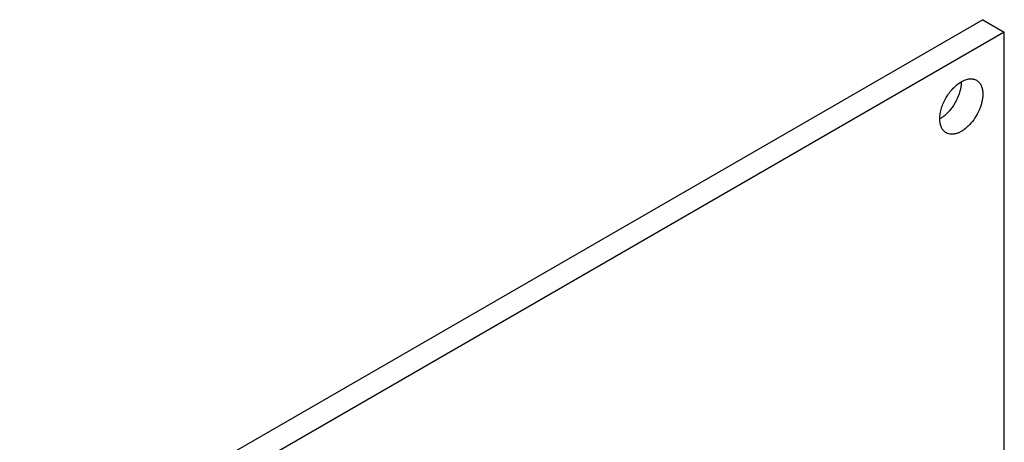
# Model space of a CAD drawing. Header units: inches. Extents: x 0 to 22, y 0 to 17.
# Tile 10 of 44: x 7.3 to 9.3, y 4 to 4.9. Entities that reach past the tile are written whole.
import ezdxf

# ---------------------------------------------------------------- set-up
doc = ezdxf.new("R2010")
doc.units = ezdxf.units.IN
doc.header["$LTSCALE"] = 1.21
doc.header["$MEASUREMENT"] = 0
doc.layers.get('0').update_dxf_attribs({"linetype": 'CONTINUOUS'})
doc.layers.add('02___PRT_ALL_AXES', color=7, linetype='CONTINUOUS')

msp = doc.modelspace()

# ---------------------------------------------------------------- linework, layer by layer
at = {"color": 7, "linetype": 'CONTINUOUS'}
for p, q in [((9.2628, 4.8845), (7.2829, 3.7413)), ((9.2628, 4.8845), (9.307, 4.859)), ((9.307, 4.859), (7.3271, 3.7158)), ((9.307, 3.1154), (9.307, 4.859))]:
    msp.add_line(p, q, dxfattribs=at)
at = {"layer": '02___PRT_ALL_AXES', "color": 7, "linetype": 'CONTINUOUS'}
msp.add_arc((9.233, 4.6804), 0.0586, 179.2298, 179.9982, dxfattribs=at)
for points, knots in [([(9.1744, 4.6811), (9.1745, 4.6846), (9.1752, 4.6918), (9.1778, 4.7027), (9.1819, 4.7137), (9.1874, 4.7244), (9.194, 4.7344), (9.2015, 4.7434), (9.2096, 4.751), (9.2155, 4.7551), (9.2185, 4.7568)], [0, 0, 0, 0, 0.114626, 0.238237, 0.367941, 0.500792, 0.633587, 0.76297, 0.885943, 1, 1, 1, 1]), ([(9.2185, 4.7568), (9.2213, 4.7584), (9.2255, 4.7605), (9.2313, 4.7622), (9.2354, 4.7629), (9.2394, 4.763), (9.2432, 4.7626), (9.2467, 4.7616), (9.2489, 4.7606), (9.2499, 4.76)], [0, 0, 0, 0, 0.289473, 0.422756, 0.548727, 0.668112, 0.782018, 0.892026, 1, 1, 1, 1]), ([(9.2499, 4.76), (9.2509, 4.7594), (9.2529, 4.758), (9.2564, 4.7545), (9.2599, 4.7488), (9.2623, 4.7406), (9.2628, 4.7346), (9.2628, 4.7314)], [0, 0, 0, 0, 0.108132, 0.218296, 0.451325, 0.710852, 1, 1, 1, 1]), ([(9.2186, 4.7561), (9.2186, 4.7531), (9.218, 4.7467), (9.2159, 4.7371), (9.2126, 4.7273), (9.2082, 4.7176), (9.2028, 4.7083), (9.1966, 4.6997), (9.1897, 4.6921), (9.1847, 4.6876), (9.1821, 4.6856)], [0, 0, 0, 0, 0.112786, 0.233751, 0.360628, 0.491152, 0.622915, 0.753296, 0.879739, 1, 1, 1, 1]), ([(9.2628, 4.7314), (9.2628, 4.7288), (9.2625, 4.7235), (9.261, 4.7153), (9.2587, 4.707), (9.2544, 4.6958), (9.2471, 4.6824), (9.2379, 4.6706), (9.2296, 4.6625), (9.2232, 4.6576), (9.2167, 4.6536), (9.2102, 4.6507), (9.2039, 4.6491), (9.1979, 4.6486), (9.1923, 4.6495), (9.1889, 4.6509), (9.1874, 4.6518)], [0, 0, 0, 0, 0.062302, 0.128756, 0.198448, 0.270459, 0.417484, 0.561728, 0.630359, 0.695466, 0.756433, 0.812891, 0.864797, 0.912589, 0.957172, 1, 1, 1, 1]), ([(9.1874, 4.6518), (9.1863, 4.6524), (9.1844, 4.6537), (9.1808, 4.6572), (9.1773, 4.6629), (9.1749, 4.6712), (9.1744, 4.6772), (9.1744, 4.6804)], [0, 0, 0, 0, 0.108132, 0.218296, 0.451325, 0.710852, 1, 1, 1, 1]), ([(9.1821, 4.6856), (9.1815, 4.6851), (9.1791, 4.6833), (9.1765, 4.6816), (9.1746, 4.6804)], [0, 0, 0, 0, 0.257258, 1, 1, 1, 1])]:
    msp.add_open_spline(points, degree=3, knots=knots, dxfattribs=at)

doc.saveas('drawing.dxf')
